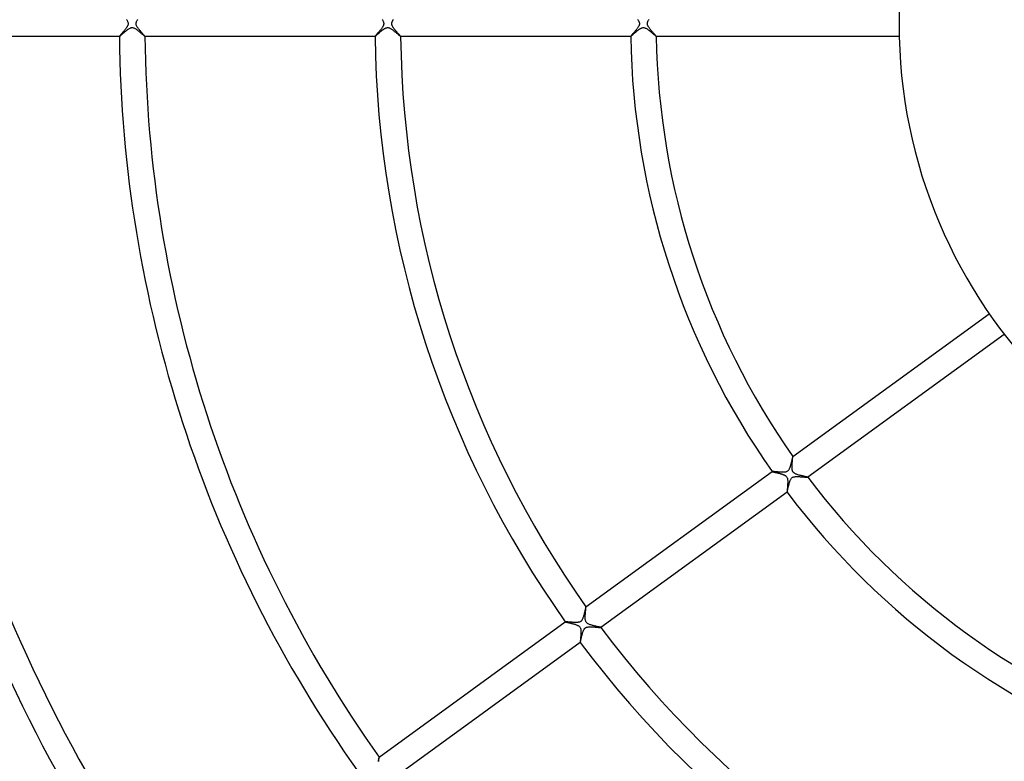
# Model space of a CAD drawing. Header units: millimetres. Extents: x -660 to 660, y -630 to 630.
# Tile 69 of 125: x -218 to -64, y -115 to 1. Entities that reach past the tile are written whole.
import ezdxf

# ---------------------------------------------------------------- set-up
doc = ezdxf.new("R2010")
doc.units = ezdxf.units.MM
doc.layers.add('HIDDEN', color=7, linetype='Continuous')
doc.layers.add('THICK', color=7, linetype='Continuous')

msp = doc.modelspace()

# ---------------------------------------------------------------- linework, layer by layer
at = {"layer": 'HIDDEN'}
for p, q in [((-200.9, 0.67), (-200.84, 0.58)), ((-200.84, 0.58), (-200.79, 0.49)), ((-200.79, 0.49), (-200.74, 0.4)), ((-200.74, 0.4), (-200.7, 0.31)), ((-200.7, 0.31), (-200.66, 0.23)), ((-200.66, 0.23), (-200.64, 0.15)), ((-200.64, 0.15), (-200.63, 0.07)), ((-200.63, 0.07), (-200.62, 0)), ((-200.62, 0), (-200.63, -0.07)), ((-199.38, 0), (-199.37, 0.05)), ((-199.37, 0.11), (-199.36, 0.16)), ((-199.37, 0.05), (-199.37, 0.11)), ((-199.36, 0.16), (-199.34, 0.22)), ((-199.34, 0.22), (-199.32, 0.28)), ((-199.32, 0.28), (-199.29, 0.35)), ((-199.29, 0.35), (-199.25, 0.42)), ((-199.25, 0.42), (-199.21, 0.5)), ((-199.21, 0.5), (-199.16, 0.58)), ((-199.16, 0.58), (-199.1, 0.66)), ((-160.88, 0.64), (-160.84, 0.57)), ((-160.84, 0.57), (-160.79, 0.5)), ((-160.79, 0.5), (-160.75, 0.43)), ((-160.75, 0.43), (-160.72, 0.36)), ((-160.72, 0.36), (-160.68, 0.29)), ((-160.68, 0.29), (-160.66, 0.21)), ((-160.66, 0.21), (-160.64, 0.14)), ((-160.64, 0.14), (-160.63, 0.07)), ((-160.63, 0.07), (-160.62, 0)), ((-159.38, 0), (-159.37, 0.06)), ((-159.37, -0.09), (-159.38, 0)), ((-159.37, 0.11), (-159.35, 0.17)), ((-159.37, 0.06), (-159.37, 0.11)), ((-159.35, 0.17), (-159.33, 0.24)), ((-159.33, 0.24), (-159.31, 0.31)), ((-159.31, 0.31), (-159.27, 0.38)), ((-159.27, 0.38), (-159.23, 0.45)), ((-159.23, 0.45), (-159.19, 0.53)), ((-159.19, 0.53), (-159.14, 0.6)), ((-159.14, 0.6), (-159.09, 0.68)), ((-120.92, 0.69), (-120.86, 0.61)), ((-120.86, 0.61), (-120.8, 0.52)), ((-120.8, 0.52), (-120.75, 0.43)), ((-120.75, 0.43), (-120.71, 0.35)), ((-120.71, 0.35), (-120.68, 0.28)), ((-120.68, 0.28), (-120.66, 0.21)), ((-120.66, 0.21), (-120.64, 0.15)), ((-120.64, 0.15), (-120.63, 0.1)), ((-120.63, 0.1), (-120.63, 0.05)), ((-120.63, 0.05), (-120.62, 0)), ((-120.62, 0), (-120.63, -0.05)), ((-119.38, 0), (-119.37, 0.05)), ((-119.37, 0.11), (-119.36, 0.16)), ((-119.37, 0.05), (-119.37, 0.11)), ((-119.36, 0.16), (-119.34, 0.22)), ((-119.34, 0.22), (-119.32, 0.28)), ((-119.32, 0.28), (-119.29, 0.36)), ((-119.29, 0.36), (-119.24, 0.44)), ((-119.24, 0.44), (-119.19, 0.52)), ((-119.19, 0.52), (-119.14, 0.61)), ((-119.14, 0.61), (-119.08, 0.7)), ((-201.61, -1.54), (-201.66, -1.6)), ((-201.56, -1.48), (-201.61, -1.54)), ((-201.5, -1.41), (-201.56, -1.48)), ((-201.44, -1.34), (-201.5, -1.41)), ((-201.38, -1.27), (-201.44, -1.34)), ((-201.32, -1.2), (-201.38, -1.27)), ((-201.26, -1.13), (-201.32, -1.2)), ((-201.2, -1.06), (-201.26, -1.13)), ((-201.14, -0.98), (-201.2, -1.06)), ((-201.08, -0.91), (-201.14, -0.98)), ((-201.03, -0.84), (-201.08, -0.91)), ((-200.97, -0.77), (-201.03, -0.84)), ((-200.92, -0.7), (-200.97, -0.77)), ((-200.87, -0.63), (-200.92, -0.7)), ((-200.83, -0.56), (-200.87, -0.63)), ((-200.79, -0.49), (-200.83, -0.56)), ((-200.75, -0.43), (-200.79, -0.49)), ((-200.71, -0.36), (-200.75, -0.43)), ((-200.68, -0.29), (-200.71, -0.36)), ((-200.66, -0.22), (-200.68, -0.29)), ((-200.64, -0.14), (-200.66, -0.22)), ((-200.63, -0.07), (-200.64, -0.14)), ((-199.37, -0.06), (-199.38, 0)), ((-199.36, -0.13), (-199.37, -0.06)), ((-199.35, -0.2), (-199.36, -0.13)), ((-199.32, -0.27), (-199.35, -0.2)), ((-199.29, -0.35), (-199.32, -0.27)), ((-199.25, -0.43), (-199.29, -0.35)), ((-199.19, -0.52), (-199.25, -0.43)), ((-199.14, -0.61), (-199.19, -0.52)), ((-199.07, -0.7), (-199.14, -0.61)), ((-199.01, -0.79), (-199.07, -0.7)), ((-198.94, -0.88), (-199.01, -0.79)), ((-198.86, -0.97), (-198.94, -0.88)), ((-198.79, -1.06), (-198.86, -0.97)), ((-198.71, -1.15), (-198.79, -1.06)), ((-198.64, -1.24), (-198.71, -1.15)), ((-198.57, -1.32), (-198.64, -1.24)), ((-198.5, -1.4), (-198.57, -1.32)), ((-198.43, -1.48), (-198.5, -1.4)), ((-198.37, -1.55), (-198.43, -1.48)), ((-161.58, -1.51), (-161.64, -1.57)), ((-161.53, -1.44), (-161.58, -1.51)), ((-161.47, -1.37), (-161.53, -1.44)), ((-161.41, -1.3), (-161.47, -1.37)), ((-161.35, -1.23), (-161.41, -1.3)), ((-161.28, -1.16), (-161.35, -1.23)), ((-161.22, -1.08), (-161.28, -1.16)), ((-161.16, -1.01), (-161.22, -1.08)), ((-161.1, -0.94), (-161.16, -1.01)), ((-161.04, -0.86), (-161.1, -0.94)), ((-160.99, -0.79), (-161.04, -0.86)), ((-160.93, -0.72), (-160.99, -0.79)), ((-160.88, -0.64), (-160.93, -0.72)), ((-160.84, -0.57), (-160.88, -0.64)), ((-160.79, -0.5), (-160.84, -0.57)), ((-160.75, -0.43), (-160.79, -0.5)), ((-160.71, -0.35), (-160.75, -0.43)), ((-160.68, -0.28), (-160.71, -0.35)), ((-160.66, -0.2), (-160.68, -0.28)), ((-160.64, -0.13), (-160.66, -0.2)), ((-160.63, -0.07), (-160.64, -0.13)), ((-160.62, 0), (-160.63, -0.07)), ((-159.35, -0.17), (-159.37, -0.09)), ((-159.33, -0.26), (-159.35, -0.17)), ((-159.29, -0.34), (-159.33, -0.26)), ((-159.26, -0.41), (-159.29, -0.34)), ((-159.22, -0.48), (-159.26, -0.41)), ((-159.18, -0.55), (-159.22, -0.48)), ((-159.14, -0.61), (-159.18, -0.55)), ((-159.09, -0.67), (-159.14, -0.61)), ((-159.04, -0.74), (-159.09, -0.67)), ((-158.99, -0.81), (-159.04, -0.74)), ((-158.94, -0.88), (-158.99, -0.81)), ((-158.89, -0.94), (-158.94, -0.88)), ((-158.83, -1.01), (-158.89, -0.94)), ((-158.77, -1.08), (-158.83, -1.01)), ((-158.71, -1.15), (-158.77, -1.08)), ((-158.65, -1.22), (-158.71, -1.15)), ((-158.59, -1.29), (-158.65, -1.22)), ((-158.54, -1.36), (-158.59, -1.29)), ((-158.48, -1.42), (-158.54, -1.36)), ((-158.42, -1.49), (-158.48, -1.42)), ((-158.37, -1.55), (-158.42, -1.49)), ((-121.55, -1.48), (-121.62, -1.55)), ((-121.48, -1.4), (-121.55, -1.48)), ((-121.41, -1.31), (-121.48, -1.4)), ((-121.34, -1.23), (-121.41, -1.31)), ((-121.27, -1.14), (-121.34, -1.23)), ((-121.19, -1.05), (-121.27, -1.14)), ((-121.12, -0.96), (-121.19, -1.05)), ((-121.05, -0.87), (-121.12, -0.96)), ((-120.98, -0.78), (-121.05, -0.87)), ((-120.92, -0.7), (-120.98, -0.78)), ((-120.86, -0.61), (-120.92, -0.7)), ((-120.8, -0.52), (-120.86, -0.61)), ((-120.75, -0.44), (-120.8, -0.52)), ((-120.71, -0.36), (-120.75, -0.44)), ((-120.68, -0.28), (-120.71, -0.36)), ((-120.66, -0.22), (-120.68, -0.28)), ((-120.64, -0.16), (-120.66, -0.22)), ((-120.63, -0.11), (-120.64, -0.16)), ((-120.63, -0.05), (-120.63, -0.11)), ((-119.37, -0.05), (-119.38, 0)), ((-119.37, -0.11), (-119.37, -0.05)), ((-119.35, -0.17), (-119.37, -0.11)), ((-119.34, -0.23), (-119.35, -0.17)), ((-119.31, -0.3), (-119.34, -0.23)), ((-119.27, -0.38), (-119.31, -0.3)), ((-119.23, -0.47), (-119.27, -0.38)), ((-119.17, -0.55), (-119.23, -0.47)), ((-119.12, -0.64), (-119.17, -0.55)), ((-119.05, -0.73), (-119.12, -0.64)), ((-118.98, -0.82), (-119.05, -0.73)), ((-118.91, -0.91), (-118.98, -0.82)), ((-118.84, -1), (-118.91, -0.91)), ((-118.76, -1.09), (-118.84, -1)), ((-118.69, -1.18), (-118.76, -1.09)), ((-118.62, -1.26), (-118.69, -1.18)), ((-118.54, -1.35), (-118.62, -1.26)), ((-118.47, -1.42), (-118.54, -1.35)), ((-118.41, -1.5), (-118.47, -1.42)), ((-118.34, -1.57), (-118.41, -1.5)), ((-201.98, -1.97), (-201.99, -1.99)), ((-201.99, -1.99), (-201.99, -2)), ((-201.99, -2), (-201.99, -2)), ((-201.99, -2), (-201.99, -2)), ((-201.99, -2), (-201.99, -2)), ((-201.99, -2), (-201.99, -2)), ((-201.99, -2), (-201.99, -2)), ((-201.99, -2), (-201.99, -2)), ((-201.96, -1.95), (-201.98, -1.97)), ((-201.94, -1.92), (-201.96, -1.95)), ((-201.91, -1.89), (-201.94, -1.92)), ((-201.88, -1.85), (-201.91, -1.89)), ((-201.84, -1.81), (-201.88, -1.85)), ((-201.8, -1.76), (-201.84, -1.81)), ((-201.76, -1.71), (-201.8, -1.76)), ((-201.71, -1.66), (-201.76, -1.71)), ((-201.66, -1.6), (-201.71, -1.66)), ((-198.31, -1.62), (-198.37, -1.55)), ((-198.25, -1.68), (-198.31, -1.62)), ((-198.2, -1.74), (-198.25, -1.68)), ((-198.15, -1.79), (-198.2, -1.74)), ((-198.11, -1.84), (-198.15, -1.79)), ((-198.07, -1.88), (-198.11, -1.84)), ((-198.04, -1.92), (-198.07, -1.88)), ((-198.02, -1.95), (-198.04, -1.92)), ((-198, -1.97), (-198.02, -1.95)), ((-197.99, -1.99), (-198, -1.97)), ((-197.99, -2), (-197.99, -1.99)), ((-197.99, -2), (-197.99, -2)), ((-197.99, -2), (-197.99, -2)), ((-197.99, -2), (-197.99, -2)), ((-197.99, -2), (-197.99, -2)), ((-197.99, -2), (-197.99, -2)), ((-197.99, -2), (-197.99, -2)), ((-161.98, -1.98), (-161.99, -1.99)), ((-161.99, -1.99), (-161.99, -2)), ((-161.99, -2), (-161.99, -2)), ((-161.99, -2), (-161.99, -2)), ((-161.99, -2), (-161.99, -2)), ((-161.99, -2), (-161.99, -2)), ((-161.99, -2), (-161.99, -2)), ((-161.99, -2), (-161.99, -2)), ((-161.96, -1.96), (-161.98, -1.98)), ((-161.94, -1.93), (-161.96, -1.96)), ((-161.92, -1.9), (-161.94, -1.93)), ((-161.89, -1.87), (-161.92, -1.9)), ((-161.86, -1.83), (-161.89, -1.87)), ((-161.82, -1.79), (-161.86, -1.83)), ((-161.78, -1.74), (-161.82, -1.79)), ((-161.74, -1.69), (-161.78, -1.74)), ((-161.69, -1.63), (-161.74, -1.69)), ((-161.64, -1.57), (-161.69, -1.63)), ((-158.32, -1.61), (-158.37, -1.55)), ((-158.27, -1.66), (-158.32, -1.61)), ((-158.22, -1.72), (-158.27, -1.66)), ((-158.17, -1.77), (-158.22, -1.72)), ((-158.13, -1.81), (-158.17, -1.77)), ((-158.1, -1.85), (-158.13, -1.81)), ((-158.07, -1.89), (-158.1, -1.85)), ((-158.04, -1.92), (-158.07, -1.89)), ((-158.02, -1.95), (-158.04, -1.92)), ((-158, -1.97), (-158.02, -1.95)), ((-157.99, -1.99), (-158, -1.97)), ((-157.99, -2), (-157.99, -1.99)), ((-157.99, -2), (-157.99, -2)), ((-157.99, -2), (-157.99, -2)), ((-157.99, -2), (-157.99, -2)), ((-157.99, -2), (-157.99, -2)), ((-157.99, -2), (-157.99, -2)), ((-157.99, -2), (-157.99, -2)), ((-121.97, -1.97), (-121.98, -1.99)), ((-121.98, -1.99), (-121.98, -2)), ((-121.98, -2), (-121.98, -2)), ((-121.98, -2), (-121.98, -2)), ((-121.98, -2), (-121.98, -2)), ((-121.98, -2), (-121.98, -2)), ((-121.98, -2), (-121.98, -2)), ((-121.98, -2), (-121.98, -2)), ((-121.95, -1.94), (-121.97, -1.97)), ((-121.92, -1.9), (-121.95, -1.94)), ((-121.88, -1.86), (-121.92, -1.9)), ((-121.84, -1.81), (-121.88, -1.86)), ((-121.79, -1.75), (-121.84, -1.81)), ((-121.74, -1.69), (-121.79, -1.75)), ((-121.68, -1.62), (-121.74, -1.69)), ((-121.62, -1.55), (-121.68, -1.62)), ((-118.28, -1.64), (-118.34, -1.57)), ((-118.23, -1.7), (-118.28, -1.64)), ((-118.17, -1.76), (-118.23, -1.7)), ((-118.13, -1.82), (-118.17, -1.76)), ((-118.08, -1.86), (-118.13, -1.82)), ((-118.05, -1.91), (-118.08, -1.86)), ((-118.02, -1.94), (-118.05, -1.91)), ((-118, -1.97), (-118.02, -1.94)), ((-117.99, -1.99), (-118, -1.97)), ((-117.98, -2), (-117.99, -1.99)), ((-117.99, -2), (-117.98, -2)), ((-117.98, -2), (-117.98, -2)), ((-117.98, -2), (-117.98, -2)), ((-117.98, -2), (-117.98, -2)), ((-117.98, -2), (-117.98, -2)), ((-117.98, -2), (-117.98, -2)), ((-96.62, -67.73), (-96.63, -67.73)), ((-96.63, -67.73), (-96.63, -67.73)), ((-96.63, -67.73), (-96.63, -67.73)), ((-96.63, -67.73), (-96.63, -67.73)), ((-96.63, -67.73), (-96.63, -67.73)), ((-96.62, -67.73), (-96.62, -67.73)), ((-96.62, -67.74), (-96.62, -67.73)), ((-96.62, -67.76), (-96.62, -67.74)), ((-96.62, -67.79), (-96.62, -67.76)), ((-96.62, -67.82), (-96.62, -67.79)), ((-96.74, -69.14), (-96.73, -69.04)), ((-96.74, -69.23), (-96.74, -69.14)), ((-96.74, -69.33), (-96.74, -69.23)), ((-96.74, -69.42), (-96.74, -69.33)), ((-96.73, -69.04), (-96.72, -68.94)), ((-96.72, -68.84), (-96.71, -68.74)), ((-96.72, -68.94), (-96.72, -68.84)), ((-96.71, -68.74), (-96.7, -68.64)), ((-96.7, -68.64), (-96.69, -68.55)), ((-96.69, -68.55), (-96.68, -68.45)), ((-96.68, -68.45), (-96.67, -68.36)), ((-96.67, -68.36), (-96.66, -68.27)), ((-96.66, -68.19), (-96.65, -68.11)), ((-96.66, -68.27), (-96.66, -68.19)), ((-96.65, -68.11), (-96.64, -68.04)), ((-96.64, -67.98), (-96.63, -67.92)), ((-96.64, -68.04), (-96.64, -67.98)), ((-96.63, -67.87), (-96.62, -67.82)), ((-96.63, -67.92), (-96.63, -67.87)), ((-99.86, -70.08), (-99.86, -70.08)), ((-99.86, -70.08), (-99.86, -70.08)), ((-99.86, -70.08), (-99.86, -70.08)), ((-99.86, -70.08), (-99.86, -70.08)), ((-99.86, -70.08), (-99.86, -70.08)), ((-99.86, -70.08), (-99.86, -70.08)), ((-99.86, -70.08), (-99.86, -70.09)), ((-99.86, -70.09), (-99.84, -70.09)), ((-99.84, -70.09), (-99.83, -70.1)), ((-99.83, -70.1), (-99.81, -70.11)), ((-99.81, -70.11), (-99.78, -70.11)), ((-99.78, -70.11), (-99.75, -70.12)), ((-99.75, -70.12), (-99.71, -70.13)), ((-99.71, -70.13), (-99.67, -70.14)), ((-99.67, -70.14), (-99.63, -70.15)), ((-99.63, -70.15), (-99.58, -70.16)), ((-99.58, -70.16), (-99.53, -70.18)), ((-99.53, -70.18), (-99.48, -70.19)), ((-99.48, -70.19), (-99.42, -70.2)), ((-99.42, -70.2), (-99.36, -70.22)), ((-99.36, -70.22), (-99.3, -70.23)), ((-99.3, -70.23), (-99.24, -70.24)), ((-99.24, -70.24), (-99.17, -70.26)), ((-99.17, -70.26), (-99.11, -70.28)), ((-99.11, -70.28), (-99.04, -70.29)), ((-99.04, -70.29), (-98.97, -70.31)), ((-98.97, -70.31), (-98.89, -70.33)), ((-98.89, -70.33), (-98.82, -70.35)), ((-98.82, -70.35), (-98.75, -70.36)), ((-98.75, -70.36), (-98.67, -70.38)), ((-98.67, -70.38), (-98.6, -70.4)), ((-98.6, -70.4), (-98.52, -70.42)), ((-98.52, -70.42), (-98.45, -70.45)), ((-98.45, -70.45), (-98.38, -70.47)), ((-98.38, -70.47), (-98.31, -70.49)), ((-98.31, -70.49), (-98.24, -70.51)), ((-98.24, -70.51), (-98.17, -70.53)), ((-98.17, -70.53), (-98.11, -70.56)), ((-98.11, -70.56), (-98.05, -70.58)), ((-98.05, -70.58), (-97.98, -70.61)), ((-97.98, -70.61), (-97.91, -70.64)), ((-97.91, -70.64), (-97.84, -70.68)), ((-97.84, -70.68), (-97.77, -70.73)), ((-97.77, -70.73), (-97.7, -70.78)), ((-97.7, -70.78), (-97.64, -70.84)), ((-97.64, -70.84), (-97.58, -70.91)), ((-96.74, -69.52), (-96.74, -69.42)), ((-96.74, -69.61), (-96.74, -69.52)), ((-96.73, -69.69), (-96.74, -69.61)), ((-96.72, -69.78), (-96.73, -69.69)), ((-96.71, -69.85), (-96.72, -69.78)), ((-96.69, -69.92), (-96.71, -69.85)), ((-96.67, -69.98), (-96.69, -69.92)), ((-96.65, -70.03), (-96.67, -69.98)), ((-96.63, -70.07), (-96.65, -70.03)), ((-96.61, -70.12), (-96.63, -70.07)), ((-96.58, -70.16), (-96.61, -70.12)), ((-96.55, -70.2), (-96.58, -70.16)), ((-96.52, -70.24), (-96.55, -70.2)), ((-96.48, -70.27), (-96.52, -70.24)), ((-96.43, -70.31), (-96.48, -70.27)), ((-96.37, -70.35), (-96.43, -70.31)), ((-96.3, -70.4), (-96.37, -70.35)), ((-96.22, -70.44), (-96.3, -70.4)), ((-96.13, -70.48), (-96.22, -70.44)), ((-96.02, -70.52), (-96.13, -70.48)), ((-95.92, -70.56), (-96.02, -70.52)), ((-95.81, -70.59), (-95.92, -70.56)), ((-95.69, -70.63), (-95.81, -70.59)), ((-95.57, -70.66), (-95.69, -70.63)), ((-95.45, -70.69), (-95.57, -70.66)), ((-95.33, -70.72), (-95.45, -70.69)), ((-95.21, -70.74), (-95.33, -70.72)), ((-95.09, -70.77), (-95.21, -70.74)), ((-94.98, -70.8), (-95.09, -70.77)), ((-94.87, -70.82), (-94.98, -70.8)), ((-94.76, -70.85), (-94.87, -70.82)), ((-94.66, -70.87), (-94.76, -70.85)), ((-94.57, -70.89), (-94.66, -70.87)), ((-97.58, -70.91), (-97.54, -70.97)), ((-97.54, -70.97), (-97.51, -71.05)), ((-97.51, -71.05), (-97.47, -71.14)), ((-97.47, -71.14), (-97.45, -71.25)), ((-97.45, -72.39), (-97.46, -72.54)), ((-97.45, -71.25), (-97.43, -71.37)), ((-97.44, -72.24), (-97.45, -72.39)), ((-97.43, -72.08), (-97.44, -72.24)), ((-97.43, -71.37), (-97.42, -71.51)), ((-97.42, -71.93), (-97.43, -72.08)), ((-97.42, -71.51), (-97.42, -71.64)), ((-97.42, -71.64), (-97.42, -71.79)), ((-97.42, -71.79), (-97.42, -71.93)), ((-94.49, -70.9), (-94.57, -70.89)), ((-94.42, -70.92), (-94.49, -70.9)), ((-94.36, -70.94), (-94.42, -70.92)), ((-94.32, -70.95), (-94.36, -70.94)), ((-94.29, -70.96), (-94.32, -70.95)), ((-94.28, -70.96), (-94.29, -70.96)), ((-94.28, -70.97), (-94.28, -70.96)), ((-94.28, -70.97), (-94.28, -70.97)), ((-94.28, -70.97), (-94.28, -70.97)), ((-94.28, -70.97), (-94.28, -70.97)), ((-94.28, -70.97), (-94.28, -70.97)), ((-94.28, -70.97), (-94.28, -70.97)), ((-97.51, -73.13), (-97.52, -73.2)), ((-97.52, -73.2), (-97.52, -73.26)), ((-97.52, -73.26), (-97.52, -73.3)), ((-97.52, -73.3), (-97.51, -73.32)), ((-97.5, -73.04), (-97.51, -73.13)), ((-97.51, -73.32), (-97.51, -73.32)), ((-97.51, -73.32), (-97.51, -73.32)), ((-97.51, -73.32), (-97.51, -73.32)), ((-97.51, -73.32), (-97.51, -73.32)), ((-97.51, -73.32), (-97.51, -73.32)), ((-97.51, -73.32), (-97.51, -73.32)), ((-97.49, -72.93), (-97.5, -73.04)), ((-97.48, -72.81), (-97.49, -72.93)), ((-97.47, -72.68), (-97.48, -72.81)), ((-97.46, -72.54), (-97.47, -72.68)), ((-129.09, -92.52), (-129.08, -92.41)), ((-129.08, -92.31), (-129.07, -92.21)), ((-129.08, -92.41), (-129.08, -92.31)), ((-129.07, -92.21), (-129.06, -92.11)), ((-129.06, -92.11), (-129.05, -92.01)), ((-129.05, -92.01), (-129.04, -91.92)), ((-129.04, -91.92), (-129.03, -91.83)), ((-129.03, -91.83), (-129.02, -91.75)), ((-129.02, -91.67), (-129.01, -91.6)), ((-129.02, -91.75), (-129.02, -91.67)), ((-129.01, -91.6), (-129, -91.53)), ((-129, -91.47), (-128.99, -91.42)), ((-129, -91.53), (-129, -91.47)), ((-128.99, -91.25), (-128.99, -91.25)), ((-128.99, -91.25), (-128.99, -91.25)), ((-128.99, -91.25), (-128.99, -91.25)), ((-128.99, -91.25), (-128.99, -91.25)), ((-128.99, -91.25), (-128.99, -91.25)), ((-128.99, -91.25), (-128.99, -91.25)), ((-128.99, -91.26), (-128.99, -91.25)), ((-128.98, -91.27), (-128.99, -91.26)), ((-128.99, -91.3), (-128.98, -91.27)), ((-128.99, -91.33), (-128.99, -91.3)), ((-128.99, -91.37), (-128.99, -91.33)), ((-128.99, -91.42), (-128.99, -91.37)), ((-132.22, -93.59), (-132.23, -93.6)), ((-132.23, -93.6), (-132.23, -93.6)), ((-132.23, -93.6), (-132.23, -93.6)), ((-132.23, -93.6), (-132.23, -93.6)), ((-132.23, -93.6), (-132.22, -93.6)), ((-132.22, -93.59), (-132.22, -93.59)), ((-132.22, -93.6), (-132.22, -93.6)), ((-132.22, -93.6), (-132.2, -93.61)), ((-132.2, -93.61), (-132.18, -93.62)), ((-132.18, -93.62), (-132.16, -93.62)), ((-132.16, -93.62), (-132.12, -93.63)), ((-132.12, -93.63), (-132.08, -93.64)), ((-132.08, -93.64), (-132.03, -93.66)), ((-132.03, -93.66), (-131.98, -93.67)), ((-131.98, -93.67), (-131.93, -93.68)), ((-131.93, -93.68), (-131.86, -93.7)), ((-131.86, -93.7), (-131.8, -93.71)), ((-131.8, -93.71), (-131.73, -93.73)), ((-131.73, -93.73), (-131.65, -93.75)), ((-131.65, -93.75), (-131.57, -93.76)), ((-131.57, -93.76), (-131.49, -93.78)), ((-131.49, -93.78), (-131.41, -93.8)), ((-131.41, -93.8), (-131.32, -93.82)), ((-131.32, -93.82), (-131.24, -93.84)), ((-131.24, -93.84), (-131.15, -93.87)), ((-131.15, -93.87), (-131.05, -93.89)), ((-131.05, -93.89), (-130.96, -93.91)), ((-130.96, -93.91), (-130.87, -93.94)), ((-130.87, -93.94), (-130.78, -93.97)), ((-130.78, -93.97), (-130.69, -93.99)), ((-129.1, -92.62), (-129.09, -92.52)), ((-129.1, -92.72), (-129.1, -92.62)), ((-129.1, -92.81), (-129.1, -92.72)), ((-129.1, -92.91), (-129.1, -92.81)), ((-129.1, -93), (-129.1, -92.91)), ((-129.1, -93.09), (-129.1, -93)), ((-129.1, -93.17), (-129.1, -93.09)), ((-129.09, -93.26), (-129.1, -93.17)), ((-129.07, -93.34), (-129.09, -93.26)), ((-129.06, -93.41), (-129.07, -93.34)), ((-129.03, -93.49), (-129.06, -93.41)), ((-129, -93.56), (-129.03, -93.49)), ((-128.97, -93.63), (-129, -93.56)), ((-128.92, -93.7), (-128.97, -93.63)), ((-128.87, -93.76), (-128.92, -93.7)), ((-128.81, -93.81), (-128.87, -93.76)), ((-128.74, -93.86), (-128.81, -93.81)), ((-128.65, -93.92), (-128.74, -93.86)), ((-128.55, -93.97), (-128.65, -93.92)), ((-128.44, -94.01), (-128.55, -93.97)), ((-130.69, -93.99), (-130.61, -94.02)), ((-130.61, -94.02), (-130.53, -94.05)), ((-130.53, -94.05), (-130.45, -94.08)), ((-130.45, -94.08), (-130.37, -94.11)), ((-130.37, -94.11), (-130.29, -94.15)), ((-130.29, -94.15), (-130.21, -94.19)), ((-130.21, -94.19), (-130.13, -94.24)), ((-130.13, -94.24), (-130.06, -94.29)), ((-130.06, -94.29), (-130, -94.35)), ((-130, -94.35), (-129.94, -94.42)), ((-129.94, -94.42), (-129.9, -94.5)), ((-129.9, -94.5), (-129.86, -94.58)), ((-129.86, -94.58), (-129.83, -94.67)), ((-129.83, -94.67), (-129.81, -94.76)), ((-129.81, -94.76), (-129.8, -94.85)), ((-129.8, -94.85), (-129.79, -94.95)), ((-129.79, -94.95), (-129.78, -95.05)), ((-129.78, -95.47), (-129.79, -95.58)), ((-129.78, -95.05), (-129.78, -95.15)), ((-129.78, -95.15), (-129.78, -95.25)), ((-129.78, -95.25), (-129.78, -95.36)), ((-129.78, -95.36), (-129.78, -95.47)), ((-128.33, -94.05), (-128.44, -94.01)), ((-128.21, -94.09), (-128.33, -94.05)), ((-128.09, -94.13), (-128.21, -94.09)), ((-127.97, -94.16), (-128.09, -94.13)), ((-127.84, -94.19), (-127.97, -94.16)), ((-127.71, -94.23), (-127.84, -94.19)), ((-127.58, -94.26), (-127.71, -94.23)), ((-127.45, -94.29), (-127.58, -94.26)), ((-127.33, -94.31), (-127.45, -94.29)), ((-127.22, -94.34), (-127.33, -94.31)), ((-127.11, -94.36), (-127.22, -94.34)), ((-127.01, -94.38), (-127.11, -94.36)), ((-126.92, -94.4), (-127.01, -94.38)), ((-126.84, -94.42), (-126.92, -94.4)), ((-126.78, -94.44), (-126.84, -94.42)), ((-126.72, -94.45), (-126.78, -94.44)), ((-126.68, -94.46), (-126.72, -94.45)), ((-126.65, -94.47), (-126.68, -94.46)), ((-126.64, -94.48), (-126.65, -94.47)), ((-126.64, -94.48), (-126.64, -94.48)), ((-126.64, -94.48), (-126.64, -94.48)), ((-126.64, -94.48), (-126.64, -94.48)), ((-126.64, -94.48), (-126.64, -94.48)), ((-126.64, -94.48), (-126.64, -94.48)), ((-126.64, -94.48), (-126.64, -94.48)), ((-129.87, -96.65), (-129.88, -96.71)), ((-129.88, -96.71), (-129.88, -96.76)), ((-129.88, -96.76), (-129.88, -96.79)), ((-129.88, -96.79), (-129.88, -96.82)), ((-129.88, -96.82), (-129.88, -96.83)), ((-129.88, -96.83), (-129.88, -96.83)), ((-129.88, -96.83), (-129.88, -96.83)), ((-129.88, -96.83), (-129.88, -96.83)), ((-129.88, -96.83), (-129.87, -96.83)), ((-129.86, -96.51), (-129.87, -96.58)), ((-129.87, -96.58), (-129.87, -96.65)), ((-129.87, -96.83), (-129.87, -96.83)), ((-129.87, -96.83), (-129.87, -96.83)), ((-129.85, -96.33), (-129.86, -96.42)), ((-129.86, -96.42), (-129.86, -96.51)), ((-129.84, -96.23), (-129.85, -96.33)), ((-129.83, -96.13), (-129.84, -96.23)), ((-129.82, -96.03), (-129.83, -96.13)), ((-129.81, -95.92), (-129.82, -96.03)), ((-129.8, -95.81), (-129.81, -95.92)), ((-129.79, -95.58), (-129.8, -95.7)), ((-129.8, -95.7), (-129.8, -95.81)), ((-161.4, -115.38), (-161.39, -115.31)), ((-161.4, -115.46), (-161.4, -115.38)), ((-161.39, -115.31), (-161.38, -115.24)), ((-161.38, -115.17), (-161.37, -115.11)), ((-161.38, -115.24), (-161.38, -115.17)), ((-161.37, -115.05), (-161.36, -115)), ((-161.37, -115.11), (-161.37, -115.05)), ((-161.36, -114.95), (-161.35, -114.9)), ((-161.36, -115), (-161.36, -114.95)), ((-161.35, -114.76), (-161.35, -114.76)), ((-161.35, -114.76), (-161.35, -114.76)), ((-161.35, -114.76), (-161.35, -114.76)), ((-161.35, -114.76), (-161.35, -114.76)), ((-161.35, -114.76), (-161.35, -114.76)), ((-161.35, -114.76), (-161.35, -114.76)), ((-161.35, -114.77), (-161.35, -114.76)), ((-161.35, -114.78), (-161.35, -114.77)), ((-161.35, -114.8), (-161.35, -114.78)), ((-161.35, -114.83), (-161.35, -114.8)), ((-161.35, -114.86), (-161.35, -114.83)), ((-161.35, -114.9), (-161.35, -114.86))]:
    msp.add_line(p, q, dxfattribs=at)
at = {"layer": 'THICK'}
for p, q in [((-201.49, -1.58), (-201.4, -1.5)), ((-201.4, -1.5), (-201.3, -1.42)), ((-201.3, -1.42), (-201.21, -1.33)), ((-201.21, -1.33), (-201.1, -1.25)), ((-201.1, -1.25), (-201, -1.16)), ((-201, -1.16), (-200.9, -1.08)), ((-200.9, -1.08), (-200.8, -1)), ((-200.8, -1), (-200.7, -0.92)), ((-200.7, -0.92), (-200.6, -0.85)), ((-200.6, -0.85), (-200.5, -0.79)), ((-200.5, -0.79), (-200.4, -0.74)), ((-200.4, -0.74), (-200.32, -0.7)), ((-200.32, -0.7), (-200.24, -0.67)), ((-200.24, -0.67), (-200.17, -0.65)), ((-200.17, -0.65), (-200.1, -0.63)), ((-200.1, -0.63), (-200.04, -0.63)), ((-200.04, -0.63), (-199.98, -0.62)), ((-199.98, -0.62), (-199.92, -0.63)), ((-199.92, -0.63), (-199.85, -0.64)), ((-199.85, -0.64), (-199.79, -0.66)), ((-199.79, -0.66), (-199.72, -0.68)), ((-199.72, -0.68), (-199.65, -0.71)), ((-199.65, -0.71), (-199.59, -0.74)), ((-199.59, -0.74), (-199.52, -0.78)), ((-199.52, -0.78), (-199.44, -0.83)), ((-199.44, -0.83), (-199.37, -0.88)), ((-199.37, -0.88), (-199.29, -0.93)), ((-199.29, -0.93), (-199.21, -0.99)), ((-199.21, -0.99), (-199.13, -1.05)), ((-199.13, -1.05), (-199.05, -1.11)), ((-199.05, -1.11), (-198.97, -1.18)), ((-198.97, -1.18), (-198.88, -1.25)), ((-198.88, -1.25), (-198.8, -1.32)), ((-198.8, -1.32), (-198.72, -1.39)), ((-198.72, -1.39), (-198.64, -1.45)), ((-198.64, -1.45), (-198.56, -1.52)), ((-198.56, -1.52), (-198.49, -1.58)), ((-161.48, -1.57), (-161.42, -1.52)), ((-161.42, -1.52), (-161.36, -1.47)), ((-161.36, -1.47), (-161.3, -1.41)), ((-161.3, -1.41), (-161.23, -1.36)), ((-161.23, -1.36), (-161.17, -1.3)), ((-161.17, -1.3), (-161.11, -1.25)), ((-161.11, -1.25), (-161.04, -1.19)), ((-161.04, -1.19), (-160.98, -1.14)), ((-160.98, -1.14), (-160.91, -1.09)), ((-160.91, -1.09), (-160.85, -1.04)), ((-160.85, -1.04), (-160.79, -0.99)), ((-160.79, -0.99), (-160.72, -0.94)), ((-160.72, -0.94), (-160.66, -0.9)), ((-160.66, -0.9), (-160.6, -0.86)), ((-160.6, -0.86), (-160.54, -0.82)), ((-160.54, -0.82), (-160.49, -0.78)), ((-160.49, -0.78), (-160.42, -0.75)), ((-160.42, -0.75), (-160.36, -0.72)), ((-160.36, -0.72), (-160.29, -0.68)), ((-160.29, -0.68), (-160.21, -0.66)), ((-160.21, -0.66), (-160.14, -0.64)), ((-160.14, -0.64), (-160.06, -0.63)), ((-160.06, -0.63), (-159.98, -0.62)), ((-159.98, -0.62), (-159.91, -0.63)), ((-159.91, -0.63), (-159.83, -0.65)), ((-159.83, -0.65), (-159.75, -0.67)), ((-159.75, -0.67), (-159.66, -0.71)), ((-159.66, -0.71), (-159.57, -0.75)), ((-159.57, -0.75), (-159.48, -0.8)), ((-159.48, -0.8), (-159.4, -0.86)), ((-159.4, -0.86), (-159.31, -0.92)), ((-159.31, -0.92), (-159.22, -0.98)), ((-159.22, -0.98), (-159.13, -1.05)), ((-159.13, -1.05), (-159.04, -1.12)), ((-159.04, -1.12), (-158.95, -1.19)), ((-158.95, -1.19), (-158.87, -1.26)), ((-158.87, -1.26), (-158.78, -1.33)), ((-158.78, -1.33), (-158.7, -1.4)), ((-158.7, -1.4), (-158.62, -1.47)), ((-158.62, -1.47), (-158.54, -1.54)), ((-121.47, -1.57), (-121.41, -1.51)), ((-121.41, -1.51), (-121.34, -1.45)), ((-121.34, -1.45), (-121.27, -1.39)), ((-121.27, -1.39), (-121.2, -1.33)), ((-121.2, -1.33), (-121.13, -1.27)), ((-121.13, -1.27), (-121.05, -1.2)), ((-121.05, -1.2), (-120.98, -1.14)), ((-120.98, -1.14), (-120.91, -1.09)), ((-120.91, -1.09), (-120.84, -1.03)), ((-120.84, -1.03), (-120.77, -0.98)), ((-120.77, -0.98), (-120.7, -0.92)), ((-120.7, -0.92), (-120.63, -0.88)), ((-120.63, -0.88), (-120.56, -0.83)), ((-120.56, -0.83), (-120.49, -0.79)), ((-120.49, -0.79), (-120.43, -0.75)), ((-120.43, -0.75), (-120.36, -0.72)), ((-120.36, -0.72), (-120.3, -0.69)), ((-120.3, -0.69), (-120.24, -0.67)), ((-120.24, -0.67), (-120.17, -0.65)), ((-120.17, -0.65), (-120.11, -0.63)), ((-120.11, -0.63), (-120.04, -0.63)), ((-120.04, -0.63), (-119.98, -0.62)), ((-119.98, -0.62), (-119.91, -0.63)), ((-119.91, -0.63), (-119.85, -0.64)), ((-119.85, -0.64), (-119.78, -0.66)), ((-119.78, -0.66), (-119.7, -0.69)), ((-119.7, -0.69), (-119.62, -0.73)), ((-119.62, -0.73), (-119.53, -0.78)), ((-119.53, -0.78), (-119.43, -0.83)), ((-119.43, -0.83), (-119.34, -0.89)), ((-119.34, -0.89), (-119.25, -0.96)), ((-119.25, -0.96), (-119.16, -1.03)), ((-119.16, -1.03), (-119.06, -1.1)), ((-119.06, -1.1), (-118.97, -1.18)), ((-118.97, -1.18), (-118.87, -1.25)), ((-118.87, -1.25), (-118.78, -1.33)), ((-118.78, -1.33), (-118.69, -1.41)), ((-118.69, -1.41), (-118.6, -1.49)), ((-118.6, -1.49), (-118.51, -1.57)), ((-201.99, -2), (-237.99, -2)), ((-201.99, -2), (-201.98, -2)), ((-201.98, -2), (-201.96, -1.98)), ((-201.96, -1.98), (-201.93, -1.96)), ((-201.93, -1.96), (-201.89, -1.93)), ((-201.89, -1.93), (-201.84, -1.89)), ((-201.84, -1.89), (-201.78, -1.84)), ((-201.78, -1.84), (-201.72, -1.78)), ((-201.72, -1.78), (-201.65, -1.72)), ((-201.65, -1.72), (-201.57, -1.65)), ((-201.57, -1.65), (-201.49, -1.58)), ((-198.49, -1.58), (-198.42, -1.65)), ((-198.42, -1.65), (-198.35, -1.7)), ((-198.35, -1.7), (-198.29, -1.76)), ((-198.29, -1.76), (-198.23, -1.81)), ((-198.23, -1.81), (-198.18, -1.86)), ((-198.18, -1.86), (-198.13, -1.9)), ((-198.13, -1.9), (-198.09, -1.93)), ((-198.09, -1.93), (-198.05, -1.96)), ((-198.05, -1.96), (-198.02, -1.98)), ((-198.02, -1.98), (-198, -2)), ((-198, -2), (-197.99, -2)), ((-161.99, -2), (-197.99, -2)), ((-161.99, -2), (-161.98, -2)), ((-161.98, -2), (-161.96, -1.99)), ((-161.96, -1.99), (-161.94, -1.98)), ((-161.94, -1.98), (-161.92, -1.96)), ((-161.92, -1.96), (-161.89, -1.93)), ((-161.89, -1.93), (-161.86, -1.91)), ((-161.86, -1.91), (-161.82, -1.87)), ((-161.82, -1.87), (-161.78, -1.84)), ((-161.78, -1.84), (-161.74, -1.8)), ((-161.74, -1.8), (-161.69, -1.76)), ((-161.69, -1.76), (-161.64, -1.72)), ((-161.64, -1.72), (-161.59, -1.67)), ((-161.59, -1.67), (-161.54, -1.62)), ((-161.54, -1.62), (-161.48, -1.57)), ((-158.54, -1.54), (-158.47, -1.61)), ((-158.47, -1.61), (-158.39, -1.67)), ((-158.39, -1.67), (-158.33, -1.73)), ((-158.33, -1.73), (-158.26, -1.78)), ((-158.26, -1.78), (-158.21, -1.83)), ((-158.21, -1.83), (-158.16, -1.87)), ((-158.16, -1.87), (-158.11, -1.91)), ((-158.11, -1.91), (-158.07, -1.94)), ((-158.07, -1.94), (-158.04, -1.97)), ((-158.04, -1.97), (-158.02, -1.99)), ((-158.02, -1.99), (-158, -2)), ((-158, -2), (-157.99, -2)), ((-121.98, -2), (-157.99, -2)), ((-121.98, -2), (-121.97, -2)), ((-121.97, -2), (-121.96, -1.99)), ((-121.96, -1.99), (-121.94, -1.97)), ((-121.94, -1.97), (-121.91, -1.95)), ((-121.91, -1.95), (-121.88, -1.92)), ((-121.88, -1.92), (-121.84, -1.89)), ((-121.84, -1.89), (-121.8, -1.86)), ((-121.8, -1.86), (-121.76, -1.82)), ((-121.76, -1.82), (-121.71, -1.77)), ((-121.71, -1.77), (-121.65, -1.73)), ((-121.65, -1.73), (-121.59, -1.68)), ((-121.59, -1.68), (-121.53, -1.62)), ((-121.53, -1.62), (-121.47, -1.57)), ((-118.51, -1.57), (-118.42, -1.64)), ((-118.42, -1.64), (-118.35, -1.71)), ((-118.35, -1.71), (-118.27, -1.77)), ((-118.27, -1.77), (-118.21, -1.83)), ((-118.21, -1.83), (-118.15, -1.88)), ((-118.15, -1.88), (-118.1, -1.92)), ((-118.1, -1.92), (-118.05, -1.95)), ((-118.05, -1.95), (-118.02, -1.98)), ((-118.02, -1.98), (-118, -1.99)), ((-118, -1.99), (-117.99, -2)), ((-79.97, -2), (-117.99, -2)), ((-96.63, -67.73), (-65.88, -45.39)), ((-63.53, -48.63), (-94.28, -70.97)), ((-96.65, -67.79), (-96.66, -67.83)), ((-96.64, -67.76), (-96.65, -67.79)), ((-96.63, -67.74), (-96.64, -67.76)), ((-96.63, -67.73), (-96.63, -67.74)), ((-97.04, -69.33), (-97.07, -69.41)), ((-97.01, -69.24), (-97.04, -69.33)), ((-96.99, -69.15), (-97.01, -69.24)), ((-96.96, -69.05), (-96.99, -69.15)), ((-96.93, -68.96), (-96.96, -69.05)), ((-96.91, -68.86), (-96.93, -68.96)), ((-96.89, -68.77), (-96.91, -68.86)), ((-96.86, -68.67), (-96.89, -68.77)), ((-96.84, -68.57), (-96.86, -68.67)), ((-96.82, -68.48), (-96.84, -68.57)), ((-96.79, -68.39), (-96.82, -68.48)), ((-96.77, -68.3), (-96.79, -68.39)), ((-96.75, -68.21), (-96.77, -68.3)), ((-96.74, -68.13), (-96.75, -68.21)), ((-96.72, -68.06), (-96.74, -68.13)), ((-96.7, -67.99), (-96.72, -68.06)), ((-96.69, -67.93), (-96.7, -67.99)), ((-96.67, -67.87), (-96.69, -67.93)), ((-96.66, -67.83), (-96.67, -67.87)), ((-128.99, -91.25), (-99.86, -70.08)), ((-99.85, -70.08), (-99.86, -70.08)), ((-99.83, -70.08), (-99.85, -70.08)), ((-99.8, -70.08), (-99.83, -70.08)), ((-99.76, -70.08), (-99.8, -70.08)), ((-99.71, -70.08), (-99.76, -70.08)), ((-99.66, -70.09), (-99.71, -70.08)), ((-99.59, -70.09), (-99.66, -70.09)), ((-99.52, -70.1), (-99.59, -70.09)), ((-99.44, -70.11), (-99.52, -70.1)), ((-99.36, -70.12), (-99.44, -70.11)), ((-99.27, -70.12), (-99.36, -70.12)), ((-99.17, -70.13), (-99.27, -70.12)), ((-99.08, -70.14), (-99.17, -70.13)), ((-98.97, -70.15), (-99.08, -70.14)), ((-98.87, -70.16), (-98.97, -70.15)), ((-98.76, -70.17), (-98.87, -70.16)), ((-98.65, -70.18), (-98.76, -70.17)), ((-98.54, -70.18), (-98.65, -70.18)), ((-98.44, -70.19), (-98.54, -70.18)), ((-98.34, -70.19), (-98.44, -70.19)), ((-98.23, -70.2), (-98.34, -70.19)), ((-98.14, -70.2), (-98.23, -70.2)), ((-98.04, -70.19), (-98.14, -70.2)), ((-97.95, -70.19), (-98.04, -70.19)), ((-97.85, -70.17), (-97.95, -70.19)), ((-97.76, -70.16), (-97.85, -70.17)), ((-97.67, -70.14), (-97.76, -70.16)), ((-97.6, -70.11), (-97.67, -70.14)), ((-97.53, -70.08), (-97.6, -70.11)), ((-97.46, -70.04), (-97.53, -70.08)), ((-97.4, -69.99), (-97.46, -70.04)), ((-97.35, -69.94), (-97.4, -69.99)), ((-97.3, -69.88), (-97.35, -69.94)), ((-97.25, -69.81), (-97.3, -69.88)), ((-97.2, -69.73), (-97.25, -69.81)), ((-97.17, -69.65), (-97.2, -69.73)), ((-97.13, -69.57), (-97.17, -69.65)), ((-97.1, -69.49), (-97.13, -69.57)), ((-97.07, -69.41), (-97.1, -69.49)), ((-96.12, -70.87), (-96.03, -70.87)), ((-96.03, -70.87), (-95.94, -70.87)), ((-95.94, -70.87), (-95.85, -70.87)), ((-95.85, -70.87), (-95.75, -70.87)), ((-95.75, -70.87), (-95.65, -70.88)), ((-97.32, -72.51), (-97.29, -72.39)), ((-97.29, -72.39), (-97.26, -72.27)), ((-97.26, -72.27), (-97.23, -72.15)), ((-97.23, -72.15), (-97.2, -72.03)), ((-97.2, -72.03), (-97.17, -71.91)), ((-97.17, -71.91), (-97.14, -71.8)), ((-97.14, -71.8), (-97.1, -71.69)), ((-97.1, -71.69), (-97.07, -71.59)), ((-97.07, -71.59), (-97.03, -71.49)), ((-97.03, -71.49), (-96.98, -71.39)), ((-96.98, -71.39), (-96.94, -71.3)), ((-96.94, -71.3), (-96.88, -71.22)), ((-96.88, -71.22), (-96.83, -71.14)), ((-96.83, -71.14), (-96.77, -71.08)), ((-96.77, -71.08), (-96.71, -71.03)), ((-96.71, -71.03), (-96.64, -70.99)), ((-96.64, -70.99), (-96.56, -70.96)), ((-96.56, -70.96), (-96.48, -70.93)), ((-96.48, -70.93), (-96.39, -70.91)), ((-96.39, -70.91), (-96.3, -70.89)), ((-96.3, -70.89), (-96.21, -70.88)), ((-96.21, -70.88), (-96.12, -70.87)), ((-95.65, -70.88), (-95.55, -70.88)), ((-95.55, -70.88), (-95.45, -70.89)), ((-95.45, -70.89), (-95.35, -70.89)), ((-95.35, -70.89), (-95.25, -70.9)), ((-95.25, -70.9), (-95.15, -70.91)), ((-95.15, -70.91), (-95.06, -70.92)), ((-95.06, -70.92), (-94.96, -70.92)), ((-94.96, -70.92), (-94.88, -70.93)), ((-94.88, -70.93), (-94.79, -70.94)), ((-94.79, -70.94), (-94.71, -70.95)), ((-94.71, -70.95), (-94.64, -70.95)), ((-94.64, -70.95), (-94.57, -70.96)), ((-94.57, -70.96), (-94.51, -70.96)), ((-94.51, -70.96), (-94.45, -70.97)), ((-94.45, -70.97), (-94.4, -70.97)), ((-94.4, -70.97), (-94.36, -70.97)), ((-94.36, -70.97), (-94.33, -70.97)), ((-94.33, -70.97), (-94.3, -70.97)), ((-94.3, -70.97), (-94.29, -70.97)), ((-94.29, -70.97), (-94.28, -70.97)), ((-97.51, -73.32), (-126.64, -94.48)), ((-97.51, -73.32), (-97.5, -73.3)), ((-97.5, -73.3), (-97.49, -73.28)), ((-97.49, -73.28), (-97.48, -73.23)), ((-97.48, -73.23), (-97.47, -73.18)), ((-97.47, -73.18), (-97.45, -73.11)), ((-97.45, -73.11), (-97.43, -73.03)), ((-97.43, -73.03), (-97.41, -72.94)), ((-97.41, -72.94), (-97.39, -72.84)), ((-97.39, -72.84), (-97.37, -72.73)), ((-97.37, -72.73), (-97.34, -72.62)), ((-97.34, -72.62), (-97.32, -72.51)), ((-129.26, -92.34), (-129.29, -92.45)), ((-129.24, -92.23), (-129.26, -92.34)), ((-129.21, -92.12), (-129.24, -92.23)), ((-129.18, -92.01), (-129.21, -92.12)), ((-129.16, -91.91), (-129.18, -92.01)), ((-129.14, -91.81), (-129.16, -91.91)), ((-129.12, -91.72), (-129.14, -91.81)), ((-129.09, -91.63), (-129.12, -91.72)), ((-129.08, -91.55), (-129.09, -91.63)), ((-129.06, -91.47), (-129.08, -91.55)), ((-129.04, -91.41), (-129.06, -91.47)), ((-129.03, -91.36), (-129.04, -91.41)), ((-129.02, -91.31), (-129.03, -91.36)), ((-129.01, -91.28), (-129.02, -91.31)), ((-129, -91.26), (-129.01, -91.28)), ((-128.99, -91.25), (-129, -91.26)), ((-161.35, -114.76), (-132.22, -93.59)), ((-132.21, -93.59), (-132.22, -93.59)), ((-132.19, -93.59), (-132.21, -93.59)), ((-132.16, -93.59), (-132.19, -93.59)), ((-132.13, -93.59), (-132.16, -93.59)), ((-132.08, -93.6), (-132.13, -93.59)), ((-132.02, -93.6), (-132.08, -93.6)), ((-131.96, -93.61), (-132.02, -93.6)), ((-131.89, -93.61), (-131.96, -93.61)), ((-131.82, -93.62), (-131.89, -93.61)), ((-131.73, -93.63), (-131.82, -93.62)), ((-131.65, -93.64), (-131.73, -93.63)), ((-131.56, -93.64), (-131.65, -93.64)), ((-131.47, -93.65), (-131.56, -93.64)), ((-131.37, -93.66), (-131.47, -93.65)), ((-131.27, -93.67), (-131.37, -93.66)), ((-131.16, -93.68), (-131.27, -93.67)), ((-131.06, -93.69), (-131.16, -93.68)), ((-130.95, -93.69), (-131.06, -93.69)), ((-130.84, -93.7), (-130.95, -93.69)), ((-130.74, -93.7), (-130.84, -93.7)), ((-130.64, -93.71), (-130.74, -93.7)), ((-130.54, -93.71), (-130.64, -93.71)), ((-130.44, -93.71), (-130.54, -93.71)), ((-130.35, -93.7), (-130.44, -93.71)), ((-130.26, -93.69), (-130.35, -93.7)), ((-130.18, -93.68), (-130.26, -93.69)), ((-130.1, -93.67), (-130.18, -93.68)), ((-130.04, -93.65), (-130.1, -93.67)), ((-129.97, -93.63), (-130.04, -93.65)), ((-129.91, -93.6), (-129.97, -93.63)), ((-129.86, -93.57), (-129.91, -93.6)), ((-129.8, -93.53), (-129.86, -93.57)), ((-129.75, -93.49), (-129.8, -93.53)), ((-129.7, -93.44), (-129.75, -93.49)), ((-129.65, -93.38), (-129.7, -93.44)), ((-129.61, -93.32), (-129.65, -93.38)), ((-129.56, -93.24), (-129.61, -93.32)), ((-129.52, -93.15), (-129.56, -93.24)), ((-129.48, -93.06), (-129.52, -93.15)), ((-129.45, -92.97), (-129.48, -93.06)), ((-129.41, -92.87), (-129.45, -92.97)), ((-129.38, -92.77), (-129.41, -92.87)), ((-129.35, -92.66), (-129.38, -92.77)), ((-129.32, -92.56), (-129.35, -92.66)), ((-129.29, -92.45), (-129.32, -92.56)), ((-129.57, -95.57), (-129.54, -95.46)), ((-129.54, -95.46), (-129.51, -95.34)), ((-129.51, -95.34), (-129.47, -95.24)), ((-129.47, -95.24), (-129.44, -95.13)), ((-129.44, -95.13), (-129.4, -95.03)), ((-129.4, -95.03), (-129.36, -94.94)), ((-129.36, -94.94), (-129.32, -94.85)), ((-129.32, -94.85), (-129.28, -94.78)), ((-129.28, -94.78), (-129.24, -94.72)), ((-129.24, -94.72), (-129.2, -94.67)), ((-129.2, -94.67), (-129.16, -94.63)), ((-129.16, -94.63), (-129.13, -94.59)), ((-129.13, -94.59), (-129.09, -94.56)), ((-129.09, -94.56), (-129.04, -94.53)), ((-129.04, -94.53), (-129, -94.5)), ((-129, -94.5), (-128.95, -94.48)), ((-128.95, -94.48), (-128.89, -94.46)), ((-128.89, -94.46), (-128.83, -94.43)), ((-128.83, -94.43), (-128.75, -94.42)), ((-128.75, -94.42), (-128.66, -94.4)), ((-128.66, -94.4), (-128.56, -94.39)), ((-128.56, -94.39), (-128.45, -94.38)), ((-128.45, -94.38), (-128.34, -94.38)), ((-128.34, -94.38), (-128.23, -94.38)), ((-128.23, -94.38), (-128.11, -94.38)), ((-128.11, -94.38), (-128, -94.39)), ((-128, -94.39), (-127.88, -94.39)), ((-127.88, -94.39), (-127.76, -94.4)), ((-127.76, -94.4), (-127.64, -94.41)), ((-127.64, -94.41), (-127.52, -94.42)), ((-127.52, -94.42), (-127.41, -94.43)), ((-127.41, -94.43), (-127.3, -94.44)), ((-127.3, -94.44), (-127.19, -94.45)), ((-127.19, -94.45), (-127.09, -94.46)), ((-127.09, -94.46), (-127, -94.47)), ((-127, -94.47), (-126.92, -94.47)), ((-126.92, -94.47), (-126.84, -94.48)), ((-126.84, -94.48), (-126.78, -94.48)), ((-126.78, -94.48), (-126.72, -94.49)), ((-126.72, -94.49), (-126.68, -94.49)), ((-126.68, -94.49), (-126.65, -94.49)), ((-126.65, -94.49), (-126.64, -94.48)), ((-129.87, -96.83), (-159, -118)), ((-129.87, -96.82), (-129.86, -96.8)), ((-129.87, -96.83), (-129.87, -96.82)), ((-129.86, -96.8), (-129.85, -96.76)), ((-129.85, -96.76), (-129.84, -96.72)), ((-129.84, -96.72), (-129.82, -96.66)), ((-129.82, -96.66), (-129.81, -96.59)), ((-129.81, -96.59), (-129.79, -96.52)), ((-129.79, -96.52), (-129.77, -96.43)), ((-129.77, -96.43), (-129.75, -96.34)), ((-129.75, -96.34), (-129.73, -96.25)), ((-129.73, -96.25), (-129.71, -96.14)), ((-129.71, -96.14), (-129.68, -96.03)), ((-129.68, -96.03), (-129.66, -95.92)), ((-129.66, -95.92), (-129.63, -95.81)), ((-129.63, -95.81), (-129.6, -95.69)), ((-129.6, -95.69), (-129.57, -95.57)), ((-161.51, -115.36), (-161.53, -115.47)), ((-161.49, -115.26), (-161.51, -115.36)), ((-161.46, -115.17), (-161.49, -115.26)), ((-161.44, -115.08), (-161.46, -115.17)), ((-161.43, -115.01), (-161.44, -115.08)), ((-161.41, -114.94), (-161.43, -115.01)), ((-161.39, -114.88), (-161.41, -114.94)), ((-161.38, -114.83), (-161.39, -114.88)), ((-161.37, -114.79), (-161.38, -114.83)), ((-161.36, -114.77), (-161.37, -114.79)), ((-161.35, -114.76), (-161.36, -114.77))]:
    msp.add_line(p, q, dxfattribs=at)
for radius, start, end in [(80, 0, 180), (80, 180, 0), (242, 180.473, 215.5271), (238, 180.4809, 215.5191), (202, 180.5666, 215.4334), (198, 180.578, 215.4219), (162, 180.7065, 215.2935), (158, 180.7244, 215.2756), (122, 180.9381, 215.0618), (118, 180.9699, 215.03), (118, 216.97, 251.0301), (122, 216.9382, 251.0619), (158, 216.7244, 251.2756), (162, 216.7065, 251.2935)]:
    msp.add_arc((0, 0), radius, start, end, dxfattribs=at)

doc.saveas('drawing.dxf')
